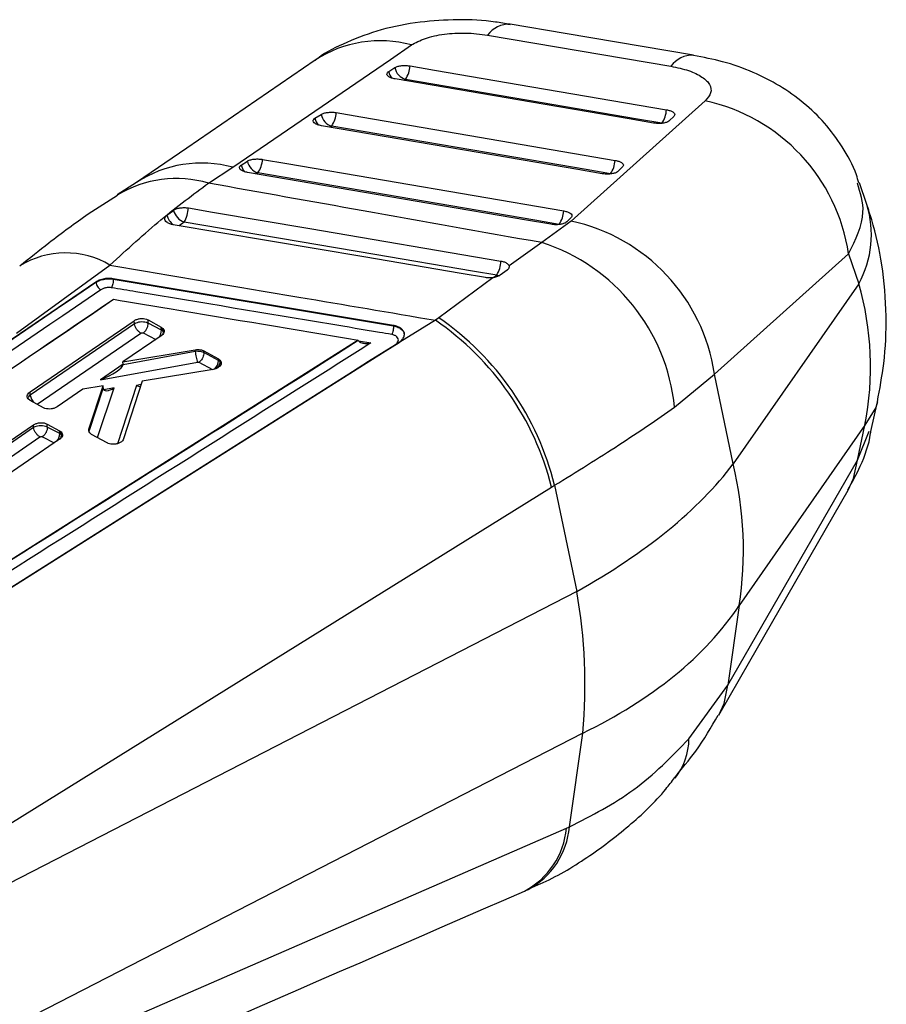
# Model space of a CAD drawing. Header units: millimetres. Extents: x 19 to 411, y 18 to 285.
# Tile 10 of 58: x 82 to 103, y 108 to 131. Entities that reach past the tile are written whole.
import ezdxf

# ---------------------------------------------------------------- set-up
doc = ezdxf.new("R2010")
doc.units = ezdxf.units.MM

msp = doc.modelspace()

# ---------------------------------------------------------------- linework, layer by layer
at = {"color": 7, "linetype": 'Continuous', "lineweight": 25}
for p, q in [((93.332759, 131.050889), (97.628631, 130.322123)), ((91.014787, 130.195822), (91.160549, 130.288118)), ((98.432578, 129.508649), (95.289009, 126.693896)), ((89.285697, 129.100803), (89.431457, 129.193118)), ((97.697425, 129.145741), (97.595911, 129.045816)), ((87.556609, 128.005734), (87.702371, 128.098049)), ((86.790274, 127.581049), (87.358476, 127.953554)), ((96.493223, 127.960367), (96.391709, 127.860451)), ((85.100807, 127.59858), (84.649778, 127.30689)), ((102.220238, 127.082359), (102.04584, 127.589012)), ((85.817156, 126.828094), (85.970807, 126.944358)), ((95.289009, 126.693896), (94.600008, 126.187882)), ((95.28902, 126.775086), (95.187505, 126.675171)), ((94.600008, 126.187882), (93.835004, 125.646832)), ((98.648578, 123.110695), (101.793089, 125.925461)), ((101.793089, 125.925461), (102.033679, 125.226515)), ((82.28808, 124.069456), (84.481612, 125.663248)), ((93.787941, 125.54702), (93.625321, 125.428595)), ((84.149202, 125.263026), (70.393017, 115.888353)), ((84.149374, 125.259067), (84.1492, 125.263055)), ((91.125037, 124.247574), (84.556479, 125.344014)), ((84.556977, 125.332529), (84.556479, 125.344014)), ((84.556977, 125.332529), (91.125507, 124.236763)), ((93.452592, 125.367271), (92.187259, 124.427355)), ((102.033679, 125.226515), (99.087801, 121.002365)), ((82.608739, 122.691179), (85.051092, 124.359713)), ((85.054275, 124.286331), (85.051092, 124.359713)), ((85.373468, 124.379554), (85.683594, 124.206906)), ((85.376975, 124.298758), (85.373468, 124.379554)), ((92.110225, 124.369695), (90.542006, 123.40093)), ((92.187259, 124.427355), (92.110225, 124.369695)), ((85.054275, 124.286331), (82.612145, 122.612631)), ((85.054321, 124.286328), (85.054275, 124.286331)), ((85.686703, 124.135246), (85.376971, 124.29876)), ((85.683594, 124.206906), (85.723594, 124.176057)), ((85.686703, 124.135246), (85.683594, 124.206906)), ((85.726601, 124.106746), (85.723594, 124.176057)), ((85.726601, 124.106737), (85.726601, 124.106746)), ((91.125507, 124.236763), (91.125037, 124.247574)), ((90.301567, 123.906238), (74.631888, 113.999837)), ((85.684141, 124.008121), (84.784921, 123.39474)), ((90.302168, 123.902462), (90.301567, 123.906238)), ((81.761062, 117.853813), (91.162948, 123.794961)), ((84.784921, 123.39474), (86.478612, 123.680597)), ((86.480448, 123.638245), (86.478612, 123.680597)), ((86.678809, 123.65367), (87.020937, 123.463752)), ((86.68068, 123.610522), (86.678809, 123.65367)), ((90.542006, 123.40093), (91.256061, 123.852189)), ((91.256061, 123.852189), (91.255583, 123.841737)), ((86.480448, 123.638245), (84.787065, 123.329104)), ((86.480451, 123.63817), (86.480448, 123.638245)), ((86.680682, 123.610502), (86.68068, 123.610522)), ((87.022397, 123.430121), (86.68068, 123.610522)), ((87.020937, 123.463752), (87.058559, 123.435507)), ((87.022397, 123.430121), (87.020937, 123.463752)), ((87.059927, 123.403983), (87.058559, 123.435507)), ((84.256218, 122.974174), (86.528722, 123.389046)), ((84.787312, 123.339629), (84.784921, 123.39474)), ((86.897219, 123.218459), (85.237657, 122.945897)), ((87.059927, 123.403983), (87.059921, 123.403936)), ((97.713795, 122.33394), (98.648578, 123.110695)), ((99.087801, 121.002365), (98.648578, 123.110695)), ((83.848001, 122.75565), (83.241683, 122.342064)), ((84.323129, 122.831503), (83.848001, 122.75565)), ((83.989229, 121.820891), (84.323129, 122.831503)), ((84.325164, 122.784749), (83.990742, 121.785998)), ((84.191441, 121.621493), (84.581133, 122.78531)), ((84.325037, 122.787493), (84.323129, 122.831503)), ((85.237657, 122.945897), (84.801764, 121.591048)), ((82.609166, 122.492476), (82.564297, 122.528916)), ((82.612145, 122.612631), (82.608739, 122.691179)), ((82.919238, 122.321229), (82.609166, 122.492476)), ((102.318265, 121.76144), (102.468289, 122.459885)), ((80.946424, 120.730449), (82.687207, 121.917743)), ((82.689963, 121.854171), (80.949423, 120.661307)), ((82.689963, 121.854171), (82.687207, 121.917743)), ((82.690007, 121.854167), (82.689963, 121.854171)), ((83.00955, 121.938361), (83.300288, 121.778169)), ((83.012663, 121.866598), (83.00955, 121.938361)), ((83.303101, 121.713277), (83.012663, 121.866598)), ((83.990742, 121.785998), (83.989229, 121.820891)), ((102.177568, 121.909563), (99.23169, 117.685418)), ((102.002629, 121.095131), (102.177568, 121.909563)), ((83.300735, 121.580439), (81.559876, 120.395068)), ((83.300288, 121.778169), (83.335557, 121.752453)), ((83.303101, 121.713277), (83.300288, 121.778169)), ((83.338297, 121.689273), (83.335557, 121.752453)), ((83.338299, 121.689254), (83.338297, 121.689273)), ((84.051228, 121.697066), (84.008681, 121.730603)), ((84.417471, 121.495443), (84.051228, 121.697066)), ((98.964662, 115.82429), (102.002629, 121.095131)), ((76.305347, 108.958726), (94.833711, 120.461585)), ((94.833711, 120.461585), (94.901058, 120.503125)), ((94.901058, 120.503125), (95.419809, 118.013039)), ((95.419809, 118.013039), (76.32761, 108.202575)), ((99.23169, 117.685418), (98.964662, 115.82429)), ((98.050855, 114.563985), (98.964662, 115.82429)), ((95.563519, 114.700214), (76.471321, 104.889746)), ((95.248142, 112.502087), (95.563519, 114.700214)), ((76.505687, 104.340464), (95.180284, 112.472341)), ((95.180284, 112.472341), (95.248142, 112.502087))]:
    msp.add_line(p, q, dxfattribs=at)
at = {"color": 8, "linetype": 'Continuous', "lineweight": 25}
for p, q in [((91.406836, 130.013448), (91.367993, 129.988857)), ((89.677724, 128.918428), (89.638838, 128.893803)), ((87.948624, 127.823344), (87.90971, 127.798703)), ((86.219697, 126.668834), (86.106592, 126.583033)), ((93.468682, 125.369806), (93.545697, 125.425011)), ((82.772379, 122.402334), (85.203894, 124.068754)), ((85.262189, 124.073103), (85.553753, 123.919187)), ((90.308882, 123.886741), (90.596917, 123.838745)), ((84.787359, 123.338213), (84.256218, 122.974174)), ((86.566239, 123.384676), (86.884927, 123.216436)), ((84.581133, 122.78531), (84.339578, 122.743613)), ((85.099039, 122.843337), (84.654223, 121.478034)), ((85.211085, 122.863305), (85.099039, 122.843337)), ((81.103644, 120.446888), (82.8396, 121.636613)), ((82.897875, 121.640944), (83.174857, 121.49473)), ((84.191441, 121.621493), (84.186595, 121.621802)), ((102.002629, 121.095131), (102.277933, 121.774213))]:
    msp.add_line(p, q, dxfattribs=at)
at = {"color": 7, "linetype": 'Continuous', "lineweight": 25, "flags": 128}
for points in [[(98.159858, 130.578304), (95.152473, 131.088149), (93.86359, 131.306662)], [(87.358476, 127.953554), (91.053569, 130.481994), (91.545191, 130.81843)], [(89.290723, 130.463032), (86.280689, 128.404126), (85.102929, 127.598348)], [(91.51496, 130.328361), (92.086157, 130.230761), (94.37095, 129.840332), (97.525039, 129.301354)], [(97.219898, 128.988684), (96.648701, 129.086313), (94.363911, 129.476814), (91.165577, 130.023446)], [(97.416932, 128.986399), (96.845731, 129.084006), (94.560935, 129.474455), (91.406836, 130.013448)], [(89.785862, 129.233342), (90.357061, 129.135674), (92.641862, 128.745026), (96.320831, 128.116001)], [(96.015702, 127.803358), (95.444501, 127.901036), (93.159703, 128.291733), (89.436489, 128.928403)], [(96.212705, 127.801046), (95.641506, 127.898711), (93.356701, 128.289382), (89.677724, 128.918428)], [(88.056772, 128.138263), (88.627973, 128.040568), (90.912777, 127.649769), (95.116626, 126.930733)], [(94.811503, 126.6181), (94.240302, 126.715805), (91.955497, 127.106634), (87.707405, 127.833303)], [(95.008487, 126.615778), (94.437285, 126.713481), (92.152478, 127.104296), (87.948624, 127.823344)], [(86.318748, 127.001286), (86.880991, 126.905787), (89.165426, 126.517673), (93.645434, 125.756177)], [(93.545697, 125.425011), (92.974632, 125.522019), (90.690382, 125.909954), (86.219697, 126.668834)], [(93.282627, 125.369292), (92.715455, 125.465281), (90.431051, 125.8518), (85.961168, 126.60763)], [(90.542006, 123.40093), (90.167475, 123.164245), (86.620251, 120.922775), (81.852905, 117.91083)], [(98.748686, 115.116056), (99.479693, 116.384393), (101.786533, 120.386544)]]:
    msp.add_lwpolyline(points, dxfattribs=at)
at = {"color": 8, "linetype": 'Continuous', "lineweight": 25, "flags": 128}
for points in [[(93.545697, 125.425011), (93.587006, 125.415572), (93.607941, 125.413602)], [(85.744473, 124.081573), (85.726623, 124.106724), (85.726601, 124.106746), (85.726601, 124.106746)], [(87.085578, 123.346247), (87.080117, 123.376741), (87.059948, 123.403959), (87.059927, 123.403983), (87.059927, 123.403983)], [(102.468261, 122.45976), (102.43112, 122.328032), (102.177568, 121.909563)], [(83.361175, 121.656121), (83.359502, 121.663134), (83.338321, 121.68925), (83.338297, 121.689273), (83.338297, 121.689273)], [(84.005913, 121.732804), (83.996414, 121.755985), (83.990742, 121.785998)], [(101.787101, 120.387676), (101.911578, 120.659865), (102.002629, 121.095131)], [(98.748589, 115.115888), (98.873663, 115.389136), (98.964662, 115.82429)]]:
    msp.add_lwpolyline(points, dxfattribs=at)
at = {"color": 8, "linetype": 'Continuous', "lineweight": 25}
for centre, radius, start, end in [((93.835962, 130.685344), 0.621962, 87.4838246, 144.0040682), ((90.811679, 128.142023), 2.775102, 74.6735114, 123.2245697), ((98.132843, 129.955917), 0.623166, 87.655263, 144.0093327), ((91.382234, 130.272328), 0.375327, 191.7615684, 218.542155), ((89.653289, 129.177352), 0.375478, 191.7634936, 218.5359762), ((86.624129, 125.27766), 2.774829, 74.6540703, 123.2750486), ((87.924248, 128.082287), 0.375525, 191.7624809, 218.5353138), ((86.036037, 125.020552), 2.669272, 73.5867731, 121.2789813), ((99.930062, 126.37528), 2.396845, 331.3614662, 17.1577619), ((86.212899, 126.933835), 0.409626, 194.9597036, 232.033917), ((83.442574, 123.91239), 2.035953, 59.3132035, 121.8109074), ((85.407492, 124.13646), 0.279213, 323.5847997, 359.7507873), ((86.73662, 123.433067), 0.285792, 313.4931714, 359.4093278), ((82.922795, 122.665765), 0.315162, 189.7059477, 225.8805632), ((83.022809, 121.714739), 0.280297, 320.2235161, 359.7012362), ((96.55691, 114.571457), 1.493963, 321.4782273, 359.7134514), ((93.332129, 112.63932), 1.855683, 297.7451002, 354.837394), ((93.418669, 112.654779), 1.835834, 298.0777598, 355.2290198)]:
    msp.add_arc(centre, radius, start, end, dxfattribs=at)
at = {"color": 7, "linetype": 'Continuous', "lineweight": 25}
for centre, radius, start, end in [((90.891796, 130.366304), 0.624318, 325.5847742, 356.5156595), ((91.512657, 130.356087), 0.358608, 190.9257412, 252.8370954), ((97.526483, 125.291433), 4.313458, 8.452438, 77.8739954), ((89.783568, 129.261057), 0.358605, 190.9208637, 252.8331461), ((89.162668, 129.271317), 0.62435, 325.5831373, 356.5129224), ((96.901714, 129.339276), 0.624477, 325.5924496, 356.5184882), ((88.054515, 128.165994), 0.358639, 190.920793, 252.8269437), ((87.43335, 128.176326), 0.624582, 325.5873335, 356.5061486), ((95.697439, 128.153978), 0.624548, 325.5907225, 356.513785), ((86.351736, 127.038286), 0.392338, 193.8514957, 250.3336406), ((85.602486, 127.033706), 0.716995, 329.4099747, 357.4083975), ((94.493102, 126.968777), 0.624684, 325.5918651, 356.5083991), ((94.382037, 122.476981), 4.313348, 8.4484378, 77.8617591), ((93.222019, 121.889677), 4.513692, 5.6485175, 72.2243425), ((92.935358, 125.789428), 0.710854, 329.1597146, 357.3189755), ((88.279653, 118.797216), 6.762085, 14.2487711, 55.4950194), ((88.382769, 118.895884), 6.713517, 13.8513453, 55.4802003), ((90.641011, 118.974348), 8.686836, 351.4670893, 13.5007831), ((83.248664, 115.825524), 12.366163, 354.7789103, 10.1889642)]:
    msp.add_arc(centre, radius, start, end, dxfattribs=at)
for centre, major_axis, ratio, start_param, end_param in [((89.408771, 122.292553), (12.801971, 2.156274), 0.733784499, 6.017806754, 6.366872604), ((85.527017, 124.039912), (0.225939, 0.012546), 0.556476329, 0.457793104, 0.755473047), ((86.862458, 123.334663), (0.226233, 0.01258), 0.556536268, 0.479752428, 0.755142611), ((84.238858, 123.123064), (0.54562, 0.22473), 0.245085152, 4.643444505, 6.156556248), ((84.467793, 123.27997), (0.317671, 0.073305), 0.477120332, 6.128862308, 6.194899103), ((84.366239, 122.900097), (0.019163, 0.193314), 0.191945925, 2.211497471, 2.229057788), ((84.563773, 122.934199), (0.223295, 0.191666), 0.440580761, 2.811634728, 4.423620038), ((85.08168, 122.992224), (-0.137421, 0.157915), 0.501228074, 2.203050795, 2.849893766), ((83.140498, 121.616373), (0.229561, 0.012964), 0.557204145, 0.501669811, 0.752697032), ((84.213983, 121.768391), (0.228024, 0.012787), 0.556898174, 2.902875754, 3.134539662), ((86.430055, 121.687322), (13.601963, 2.449108), 0.468116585, 5.347231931, 5.815419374), ((86.430055, 121.687322), (13.740602, -1.495104), 0.613559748, 5.504177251, 5.972364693)]:
    msp.add_ellipse(centre, major_axis=major_axis, ratio=ratio, start_param=start_param, end_param=end_param, dxfattribs=at)
for points, knots in [([(93.857404, 131.293488), (93.744285, 131.316292), (93.346077, 131.39657), (92.629795, 131.421791), (91.726023, 131.370084), (90.849559, 131.199206), (90.054137, 130.902624), (89.535072, 130.651588), (89.310071, 130.471488), (89.289018, 130.454636)], [0, 0, 0, 0, 0.072359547, 0.254726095, 0.438441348, 0.634124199, 0.816760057, 0.982854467, 1, 1, 1, 1]), ([(91.545191, 130.81843), (91.645491, 130.873784), (91.846304, 130.98461), (92.303376, 131.081285), (92.82412, 131.113903), (93.160463, 131.072234), (93.332759, 131.050889)], [0, 0, 0, 0, 0.2534150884, 0.507371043, 0.7476451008, 1, 1, 1, 1]), ([(102.031394, 127.588619), (102.013909, 127.651735), (101.930596, 127.952475), (101.659877, 128.43111), (101.24363, 128.998155), (100.744843, 129.47642), (100.180474, 129.875001), (99.542876, 130.196703), (98.869034, 130.438772), (98.386704, 130.529162), (98.157416, 130.572132)], [0, 0, 0, 0, 0.037755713, 0.179902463, 0.313505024, 0.445350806, 0.580754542, 0.71647806, 0.865220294, 1, 1, 1, 1]), ([(91.160549, 130.288118), (91.162612, 130.289386), (91.181951, 130.301275), (91.230764, 130.320651), (91.319547, 130.336705), (91.419401, 130.340691), (91.483262, 130.332451), (91.51496, 130.328361)], [0, 0, 0, 0, 0.029082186, 0.272685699, 0.516293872, 0.759902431, 1, 1, 1, 1]), ([(91.165577, 130.023446), (91.136626, 130.029673), (91.077714, 130.042344), (91.012448, 130.074153), (90.974343, 130.111748), (90.969662, 130.151537), (90.990727, 130.179607), (91.010855, 130.193171), (91.014787, 130.195822)], [0, 0, 0, 0, 0.185507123, 0.377477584, 0.569451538, 0.761422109, 0.953387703, 1, 1, 1, 1]), ([(97.628631, 130.322123), (97.77356, 130.291136), (98.063547, 130.229136), (98.378957, 130.073123), (98.556886, 129.891129), (98.590577, 129.693263), (98.486, 129.57107), (98.432578, 129.508649)], [0, 0, 0, 0, 0.197327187, 0.39483362, 0.589882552, 0.790498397, 1, 1, 1, 1]), ([(89.431457, 129.193118), (89.445461, 129.200622), (89.478492, 129.218321), (89.554873, 129.237011), (89.651215, 129.245414), (89.731231, 129.241774), (89.774221, 129.235138), (89.785862, 129.233342)], [0, 0, 0, 0, 0.179191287, 0.42266286, 0.666123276, 0.909590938, 1, 1, 1, 1]), ([(97.525039, 129.301354), (97.55345, 129.29527), (97.611826, 129.282769), (97.677278, 129.251286), (97.715515, 129.213833), (97.721934, 129.176782), (97.704843, 129.155137), (97.697425, 129.145741)], [0, 0, 0, 0, 0.201076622, 0.413162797, 0.625252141, 0.837340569, 1, 1, 1, 1]), ([(89.436489, 128.928403), (89.40749, 128.934646), (89.348532, 128.947338), (89.283273, 128.979167), (89.245215, 129.01679), (89.24059, 129.056588), (89.26168, 129.084644), (89.281789, 129.098173), (89.285697, 129.100803)], [0, 0, 0, 0, 0.185817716, 0.377789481, 0.569752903, 0.761723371, 0.953693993, 1, 1, 1, 1]), ([(97.595911, 129.045816), (97.583849, 129.036379), (97.557241, 129.015562), (97.486163, 128.991985), (97.394507, 128.97847), (97.300971, 128.977543), (97.244505, 128.985303), (97.219898, 128.988684)], [0, 0, 0, 0, 0.180210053, 0.397523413, 0.6148346, 0.832149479, 1, 1, 1, 1]), ([(87.702371, 128.098049), (87.716398, 128.105566), (87.749454, 128.123281), (87.825888, 128.141969), (87.922237, 128.150358), (88.002212, 128.146679), (88.045166, 128.140053), (88.056772, 128.138263)], [0, 0, 0, 0, 0.179460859, 0.422927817, 0.666393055, 0.909860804, 1, 1, 1, 1]), ([(96.320831, 128.116001), (96.350758, 128.109517), (96.410612, 128.096548), (96.475836, 128.064057), (96.512453, 128.026393), (96.517082, 127.99004), (96.500243, 127.969097), (96.493223, 127.960367)], [0, 0, 0, 0, 0.2120925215, 0.4241926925, 0.6362884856, 0.8483875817, 1, 1, 1, 1]), ([(87.707405, 127.833303), (87.678404, 127.839549), (87.619443, 127.852247), (87.554184, 127.88409), (87.516127, 127.921713), (87.511505, 127.961506), (87.532592, 127.989577), (87.552701, 128.003105), (87.556609, 128.005734)], [0, 0, 0, 0, 0.185826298, 0.377793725, 0.569762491, 0.761727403, 0.953694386, 1, 1, 1, 1]), ([(96.391709, 127.860451), (96.379648, 127.851015), (96.353042, 127.8302), (96.28197, 127.806633), (96.190314, 127.793128), (96.096777, 127.792207), (96.040311, 127.799974), (96.015702, 127.803358)], [0, 0, 0, 0, 0.180187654, 0.397507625, 0.614824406, 0.832139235, 1, 1, 1, 1]), ([(84.481612, 125.663248), (84.888001, 126.034591), (85.710007, 126.78571), (86.4275, 127.313959), (86.790274, 127.581049)], [0, 0, 0, 0, 0.494386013, 1, 1, 1, 1]), ([(94.600008, 126.187882), (93.206089, 126.43631), (90.602477, 126.900334), (87.999617, 127.365106), (86.790274, 127.581049)], [0, 0, 0, 0, 0.535379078, 1, 1, 1, 1]), ([(84.655707, 127.29211), (84.428706, 127.149642), (83.902288, 126.819256), (83.146359, 126.259618), (82.59657, 125.819666), (82.37014, 125.638472)], [0, 0, 0, 0, 0.30839045, 0.715160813, 1, 1, 1, 1]), ([(85.970807, 126.944358), (85.990908, 126.956585), (86.03184, 126.981485), (86.120981, 127.004031), (86.219928, 127.012124), (86.286831, 127.006751), (86.31828, 127.001366), (86.318748, 127.001286)], [0, 0, 0, 0, 0.2420174, 0.492833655, 0.744211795, 0.996198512, 1, 1, 1, 1]), ([(95.116626, 126.930733), (95.117075, 126.930655), (95.148421, 126.925264), (95.207073, 126.910304), (95.27251, 126.878415), (95.308516, 126.840491), (95.312701, 126.804394), (95.295929, 126.783636), (95.28902, 126.775086)], [0, 0, 0, 0, 0.003081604, 0.215173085, 0.427265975, 0.63935652, 0.85144723, 1, 1, 1, 1]), ([(102.468289, 122.459885), (102.523733, 122.759175), (102.646807, 123.423544), (102.69577, 124.502904), (102.602004, 125.633867), (102.41047, 126.503108), (102.259358, 126.963238), (102.220238, 127.082359)], [0, 0, 0, 0, 0.19378687, 0.430169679, 0.688212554, 0.919282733, 1, 1, 1, 1]), ([(85.961168, 126.60763), (85.935428, 126.6133), (85.879553, 126.625608), (85.81385, 126.661037), (85.772232, 126.707351), (85.764037, 126.758365), (85.784152, 126.799746), (85.809063, 126.821142), (85.817156, 126.828094)], [0, 0, 0, 0, 0.160466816, 0.348326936, 0.536014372, 0.723281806, 0.910094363, 1, 1, 1, 1]), ([(95.187505, 126.675171), (95.175445, 126.665735), (95.148839, 126.64492), (95.077772, 126.621369), (94.986118, 126.607859), (94.89258, 126.606935), (94.836113, 126.614711), (94.811503, 126.6181)], [0, 0, 0, 0, 0.180176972, 0.397496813, 0.614813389, 0.832130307, 1, 1, 1, 1]), ([(93.645434, 125.756177), (93.673845, 125.749899), (93.732324, 125.736976), (93.797568, 125.701793), (93.826922, 125.669362), (93.833727, 125.650392), (93.835004, 125.646832)], [0, 0, 0, 0, 0.29763029, 0.612607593, 0.927282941, 1, 1, 1, 1]), ([(84.481612, 125.663248), (85.955961, 125.413809), (88.499174, 124.983532), (91.041664, 124.551338), (92.110225, 124.369695)], [0, 0, 0, 0, 0.579718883, 1, 1, 1, 1]), ([(93.835004, 125.646832), (93.836506, 125.631043), (93.839509, 125.599468), (93.812273, 125.56563), (93.791254, 125.549554), (93.787941, 125.54702)], [0, 0, 0, 0, 0.457267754, 0.914454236, 1, 1, 1, 1]), ([(70.393339, 115.887884), (71.795867, 116.845518), (76.380395, 119.975794), (80.966369, 123.094485), (84.149372, 125.259086)], [0, 0, 0, 0, 0.305926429, 1, 1, 1, 1]), ([(84.556477, 125.344008), (84.517577, 125.347913), (84.439779, 125.355722), (84.314934, 125.337709), (84.216009, 125.304082), (84.16635, 125.273582), (84.149401, 125.263173)], [0, 0, 0, 0, 0.272317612, 0.544622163, 0.844582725, 1, 1, 1, 1]), ([(84.149783, 125.259285), (84.15005, 125.259436), (84.150328, 125.259594), (84.150592, 125.259824), (84.150603, 125.259833)], [0, 0, 0, 0, 0.960143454, 1, 1, 1, 1]), ([(84.149988, 125.259419), (84.153435, 125.243055), (84.16033, 125.210328), (84.188731, 125.158286), (84.225972, 125.112099), (84.253628, 125.093128), (84.267455, 125.083643)], [0, 0, 0, 0, 0.250005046, 0.500009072, 0.750015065, 1, 1, 1, 1]), ([(84.150603, 125.259833), (84.150614, 125.25984), (84.178332, 125.275841), (84.243694, 125.309083), (84.361728, 125.337626), (84.470519, 125.342011), (84.535483, 125.337045), (84.55696, 125.332536), (84.556975, 125.332533)], [0, 0, 0, 0, 0.000108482, 0.268598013, 0.541756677, 0.843411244, 0.999894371, 1, 1, 1, 1]), ([(84.556975, 125.332533), (84.557079, 125.315772), (84.557289, 125.28225), (84.548781, 125.22536), (84.535064, 125.171757), (84.522936, 125.146014), (84.516871, 125.133142)], [0, 0, 0, 0, 0.249987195, 0.500009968, 0.749999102, 1, 1, 1, 1]), ([(93.452592, 125.367271), (93.426796, 125.364599), (93.369534, 125.358668), (93.313447, 125.365524), (93.282627, 125.369292)], [0, 0, 0, 0, 0.4504759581, 1, 1, 1, 1]), ([(93.625321, 125.428595), (93.605204, 125.416493), (93.563547, 125.391433), (93.498021, 125.374146), (93.45938, 125.368298), (93.452592, 125.367271)], [0, 0, 0, 0, 0.434970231, 0.900730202, 1, 1, 1, 1]), ([(84.267665, 125.083778), (81.085182, 122.918954), (76.500017, 119.799982), (71.916893, 116.669135), (70.514835, 115.711354)], [0, 0, 0, 0, 0.69408256, 1, 1, 1, 1]), ([(84.516871, 125.133142), (84.503431, 125.134819), (84.464097, 125.139729), (84.397379, 125.134981), (84.324004, 125.11615), (84.286389, 125.094538), (84.267663, 125.083779)], [0, 0, 0, 0, 0.15619499, 0.457134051, 0.729738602, 1, 1, 1, 1]), ([(91.083775, 124.037071), (90.988604, 124.052975), (90.512744, 124.132494), (88.514137, 124.4663), (86.420339, 124.815758), (84.707248, 125.1014), (84.516871, 125.133144)], [0, 0, 0, 0, 0.043477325, 0.217387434, 0.913027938, 1, 1, 1, 1]), ([(71.020821, 115.648033), (73.276512, 117.185919), (77.781046, 120.257022), (82.287136, 123.319421), (84.536756, 124.848293)], [0, 0, 0, 0, 0.500760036, 1, 1, 1, 1]), ([(71.222229, 115.785001), (71.230541, 115.790668), (71.524566, 115.991125), (72.961548, 116.970498), (77.400361, 119.993207), (81.554214, 122.815299), (84.564869, 124.860712)], [0, 0, 0, 0, 0.001869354, 0.066123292, 0.323139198, 1, 1, 1, 1]), ([(84.564869, 124.860712), (84.617596, 124.851947), (85.051011, 124.7799), (86.963228, 124.462074), (88.822744, 124.152463), (90.301567, 123.906238)], [0, 0, 0, 0, 0.027573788, 0.226655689, 1, 1, 1, 1]), ([(85.051092, 124.359713), (85.071004, 124.371055), (85.11083, 124.393739), (85.187067, 124.411062), (85.264546, 124.41293), (85.329014, 124.400748), (85.36091, 124.385541), (85.373468, 124.379554)], [0, 0, 0, 0, 0.2155536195, 0.4311375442, 0.646045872, 0.8606451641, 1, 1, 1, 1]), ([(85.376969, 124.298752), (85.376961, 124.298757), (85.372956, 124.301069), (85.350227, 124.311091), (85.301235, 124.326441), (85.225367, 124.33232), (85.15006, 124.324088), (85.092039, 124.30663), (85.064345, 124.291724), (85.054321, 124.286328)], [0, 0, 0, 0, 0.000101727, 0.047583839, 0.259240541, 0.472206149, 0.688016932, 0.887070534, 1, 1, 1, 1]), ([(85.203894, 124.068754), (85.186375, 124.080076), (85.151337, 124.102722), (85.103749, 124.15983), (85.067401, 124.224791), (85.058681, 124.265815), (85.054321, 124.286328)], [0, 0, 0, 0, 0.249990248, 0.499990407, 0.749983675, 1, 1, 1, 1]), ([(85.262189, 124.073103), (85.27819, 124.086242), (85.310193, 124.112519), (85.348357, 124.172041), (85.37388, 124.23766), (85.37594, 124.278389), (85.376969, 124.298752)], [0, 0, 0, 0, 0.250000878, 0.500003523, 0.75000971, 1, 1, 1, 1]), ([(85.723594, 124.176057), (85.733454, 124.161868), (85.753173, 124.133491), (85.750296, 124.084737), (85.726413, 124.041166), (85.696912, 124.018105), (85.684141, 124.008121)], [0, 0, 0, 0, 0.265588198, 0.53116265, 0.797037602, 1, 1, 1, 1]), ([(91.125919, 124.236694), (91.125968, 124.219872), (91.126068, 124.186226), (91.117033, 124.129184), (91.10262, 124.075531), (91.089967, 124.049912), (91.08364, 124.037101)], [0, 0, 0, 0, 0.249996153, 0.500018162, 0.749993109, 1, 1, 1, 1]), ([(91.356492, 123.949904), (91.36374, 123.964563), (91.384148, 124.00584), (91.3833, 124.0765), (91.339789, 124.151999), (91.256345, 124.211745), (91.176075, 124.238508), (91.130215, 124.246659), (91.125177, 124.247555)], [0, 0, 0, 0, 0.118153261, 0.332704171, 0.546983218, 0.760673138, 0.9737089, 1, 1, 1, 1]), ([(74.63193, 113.998872), (77.240604, 115.647396), (82.46381, 118.948146), (87.689834, 122.24246), (90.301848, 123.902258), (90.302168, 123.902462)], [0, 0, 0, 0, 0.4994086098, 0.9999385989, 1, 1, 1, 1]), ([(85.203894, 124.068754), (85.205662, 124.06985), (85.210589, 124.072906), (85.220941, 124.076661), (85.234529, 124.078762), (85.24836, 124.078022), (85.257367, 124.075465), (85.261484, 124.073448), (85.262189, 124.073103)], [0, 0, 0, 0, 0.110577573, 0.308174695, 0.523157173, 0.738080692, 0.955192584, 1, 1, 1, 1]), ([(90.302168, 123.902462), (90.304616, 123.895065), (90.310164, 123.878297), (90.337626, 123.855249), (90.394416, 123.832832), (90.484658, 123.824549), (90.558182, 123.831826), (90.596174, 123.838613), (90.596917, 123.838745)], [0, 0, 0, 0, 0.084472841, 0.191493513, 0.36072227, 0.66705673, 0.993490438, 1, 1, 1, 1]), ([(91.162948, 123.794961), (91.164303, 123.795819), (91.185237, 123.809074), (91.218869, 123.839123), (91.242839, 123.888608), (91.239672, 123.938781), (91.209541, 123.983629), (91.156644, 124.019582), (91.108033, 124.03125), (91.083777, 124.037072)], [0, 0, 0, 0, 0.011446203, 0.176796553, 0.341934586, 0.506667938, 0.670985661, 0.835826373, 1, 1, 1, 1]), ([(91.256061, 123.852189), (91.287403, 123.875395), (91.328334, 123.905702), (91.351147, 123.941514), (91.356492, 123.949904)], [0, 0, 0, 0, 0.7657296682, 1, 1, 1, 1]), ([(90.596917, 123.838745), (87.922656, 122.146895), (82.604936, 118.78268), (77.286004, 115.422409), (74.641942, 113.752004)], [0, 0, 0, 0, 0.502896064, 1, 1, 1, 1]), ([(86.478612, 123.680597), (86.497593, 123.682805), (86.542282, 123.688003), (86.614954, 123.681064), (86.657073, 123.662995), (86.678809, 123.65367)], [0, 0, 0, 0, 0.263227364, 0.619764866, 1, 1, 1, 1]), ([(86.680682, 123.610502), (86.680671, 123.610508), (86.664449, 123.619874), (86.637424, 123.628445), (86.590147, 123.638822), (86.541727, 123.641526), (86.500358, 123.644441), (86.480466, 123.638174), (86.480451, 123.63817)], [0, 0, 0, 0, 0.000205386, 0.316217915, 0.449921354, 0.712541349, 0.999790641, 1, 1, 1, 1]), ([(86.480451, 123.63817), (86.483248, 123.61721), (86.488842, 123.575292), (86.501668, 123.503739), (86.515778, 123.43653), (86.524408, 123.404874), (86.528722, 123.389046)], [0, 0, 0, 0, 0.249992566, 0.499980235, 0.749998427, 1, 1, 1, 1]), ([(86.680682, 123.610502), (86.679866, 123.592082), (86.678235, 123.55524), (86.65719, 123.495221), (86.625045, 123.440149), (86.595841, 123.408403), (86.575884, 123.391682), (86.570126, 123.387499), (86.566239, 123.384676)], [0, 0, 0, 0, 0.22745434, 0.454943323, 0.682440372, 0.909929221, 0.939208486, 1, 1, 1, 1]), ([(87.058559, 123.435507), (87.068809, 123.421345), (87.089309, 123.39302), (87.087691, 123.343887), (87.061644, 123.296651), (87.011993, 123.256187), (86.953535, 123.229977), (86.912844, 123.221655), (86.897219, 123.218459)], [0, 0, 0, 0, 0.178114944, 0.356222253, 0.53451918, 0.712475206, 0.889589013, 1, 1, 1, 1]), ([(86.528722, 123.389046), (86.532521, 123.389523), (86.539949, 123.390456), (86.549084, 123.389754), (86.558098, 123.388098), (86.562896, 123.386082), (86.566239, 123.384676)], [0, 0, 0, 0, 0.27966172, 0.5468181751, 0.6841656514, 1, 1, 1, 1]), ([(82.564297, 122.528916), (82.555599, 122.543459), (82.538202, 122.572544), (82.544975, 122.621522), (82.570902, 122.662254), (82.598323, 122.683216), (82.608739, 122.691179)], [0, 0, 0, 0, 0.276719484, 0.553422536, 0.830352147, 1, 1, 1, 1]), ([(83.241683, 122.342064), (83.221767, 122.330709), (83.181933, 122.307996), (83.105642, 122.290532), (83.028076, 122.288417), (82.963629, 122.300357), (82.931734, 122.315354), (82.919238, 122.321229)], [0, 0, 0, 0, 0.215723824, 0.431474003, 0.646643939, 0.861553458, 1, 1, 1, 1]), ([(94.901058, 120.503125), (95.422468, 120.824862), (96.481644, 121.478428), (97.298871, 122.045848), (97.713795, 122.33394)], [0, 0, 0, 0, 0.492279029, 1, 1, 1, 1]), ([(82.687207, 121.917743), (82.707117, 121.929078), (82.746938, 121.95175), (82.823165, 121.969182), (82.900648, 121.971256), (82.965111, 121.959332), (82.997005, 121.944281), (83.00955, 121.938361)], [0, 0, 0, 0, 0.215524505, 0.431084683, 0.646053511, 0.860775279, 1, 1, 1, 1]), ([(83.012656, 121.866603), (83.012648, 121.866607), (83.008626, 121.868929), (82.985863, 121.878937), (82.936845, 121.894291), (82.860967, 121.900164), (82.785661, 121.891919), (82.727671, 121.874452), (82.700003, 121.859551), (82.690007, 121.854167)], [0, 0, 0, 0, 0.0000939, 0.047788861, 0.259528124, 0.472389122, 0.688238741, 0.887365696, 1, 1, 1, 1]), ([(82.8396, 121.636613), (82.822079, 121.647934), (82.787036, 121.670577), (82.739445, 121.727684), (82.703092, 121.792637), (82.694369, 121.833657), (82.690007, 121.854167)], [0, 0, 0, 0, 0.249998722, 0.500007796, 0.750011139, 1, 1, 1, 1]), ([(83.012663, 121.866598), (83.011634, 121.846235), (83.009575, 121.805508), (82.984046, 121.739889), (82.945884, 121.680368), (82.913878, 121.654085), (82.897875, 121.640944)], [0, 0, 0, 0, 0.249984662, 0.499992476, 0.749991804, 1, 1, 1, 1]), ([(84.008681, 121.730603), (83.999096, 121.744875), (83.98006, 121.773217), (83.986187, 121.805075), (83.989229, 121.820891)], [0, 0, 0, 0, 0.5035511, 1, 1, 1, 1]), ([(82.8396, 121.636613), (82.84136, 121.637703), (82.846276, 121.640746), (82.856614, 121.6445), (82.870195, 121.646618), (82.884031, 121.645862), (82.893047, 121.643312), (82.897168, 121.641291), (82.897875, 121.640944)], [0, 0, 0, 0, 0.110167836, 0.307635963, 0.522691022, 0.737693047, 0.955002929, 1, 1, 1, 1]), ([(83.335557, 121.752453), (83.346411, 121.73871), (83.368117, 121.711226), (83.368577, 121.662972), (83.346734, 121.617105), (83.315473, 121.592187), (83.300735, 121.580439)], [0, 0, 0, 0, 0.256796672, 0.513568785, 0.770659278, 1, 1, 1, 1]), ([(84.801764, 121.591048), (84.79403, 121.575313), (84.778563, 121.543842), (84.72571, 121.504158), (84.657934, 121.475951), (84.580705, 121.462546), (84.503658, 121.465361), (84.449356, 121.479538), (84.423964, 121.492204), (84.417471, 121.495443)], [0, 0, 0, 0, 0.158542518, 0.317101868, 0.475150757, 0.632446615, 0.789281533, 0.946114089, 1, 1, 1, 1]), ([(101.778428, 120.397568), (101.878381, 120.58062), (102.107002, 120.999308), (102.277324, 121.471806), (102.314134, 121.754709), (102.316166, 121.770322)], [0, 0, 0, 0, 0.42328814, 0.968172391, 1, 1, 1, 1]), ([(97.707601, 113.650656), (97.881537, 113.85627), (98.273511, 114.319631), (98.573086, 114.833839), (98.739727, 115.119871)], [0, 0, 0, 0, 0.443743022, 1, 1, 1, 1]), ([(95.248142, 112.502087), (95.771923, 112.769166), (96.835916, 113.311702), (97.641728, 114.142282), (98.050855, 114.563985)], [0, 0, 0, 0, 0.492278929, 1, 1, 1, 1]), ([(94.276255, 111.046943), (94.371994, 111.084894), (94.860268, 111.278446), (95.666547, 111.761906), (96.65069, 112.506902), (97.33431, 113.146376), (97.647328, 113.563278), (97.714159, 113.652289)], [0, 0, 0, 0, 0.070748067, 0.360817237, 0.643578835, 0.923902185, 1, 1, 1, 1]), ([(75.724395, 102.953353), (76.742574, 103.397163), (82.900101, 106.081144), (89.056968, 108.760285), (94.195766, 110.996416)], [0, 0, 0, 0, 0.165355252, 1, 1, 1, 1]), ([(94.196074, 110.997091), (94.216208, 111.005774), (94.245213, 111.018283), (94.27417, 111.031379), (94.283026, 111.035385)], [0, 0, 0, 0, 0.694130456, 1, 1, 1, 1])]:
    msp.add_open_spline(points, degree=3, knots=knots, dxfattribs=at)
at = {"color": 8, "linetype": 'Continuous', "lineweight": 25}
for points, knots in [([(101.793089, 125.925461), (101.955222, 126.257231), (102.23688, 126.833584), (102.06994, 127.356713), (101.999097, 127.578709)], [0, 0, 0, 0, 0.5756378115, 1, 1, 1, 1]), ([(85.726605, 124.106735), (85.72592, 124.088764), (85.724908, 124.062239), (85.710795, 124.035782), (85.706244, 124.02725)], [0, 0, 0, 0, 0.677530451, 1, 1, 1, 1]), ([(91.125783, 124.236724), (91.165596, 124.227264), (91.245341, 124.208315), (91.330158, 124.151195), (91.377258, 124.09163), (91.37637, 124.051544), (91.376057, 124.037387)], [0, 0, 0, 0, 0.2818482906, 0.5645359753, 0.8462072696, 1, 1, 1, 1]), ([(87.059921, 123.403936), (87.058498, 123.386068), (87.055652, 123.350332), (87.029159, 123.294266), (87.00053, 123.263351), (86.986239, 123.24792)], [0, 0, 0, 0, 0.333697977, 0.667399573, 1, 1, 1, 1]), ([(82.612145, 122.612631), (82.612135, 122.612625), (82.593964, 122.602136), (82.567313, 122.581661), (82.558116, 122.55863), (82.554605, 122.549838)], [0, 0, 0, 0, 0.000358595, 0.6184058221, 1, 1, 1, 1]), ([(83.338299, 121.689254), (83.337186, 121.671201), (83.33503, 121.636228), (83.31608, 121.60097), (83.306912, 121.583912)], [0, 0, 0, 0, 0.516182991, 1, 1, 1, 1])]:
    msp.add_open_spline(points, degree=3, knots=knots, dxfattribs=at)

doc.saveas('drawing.dxf')
